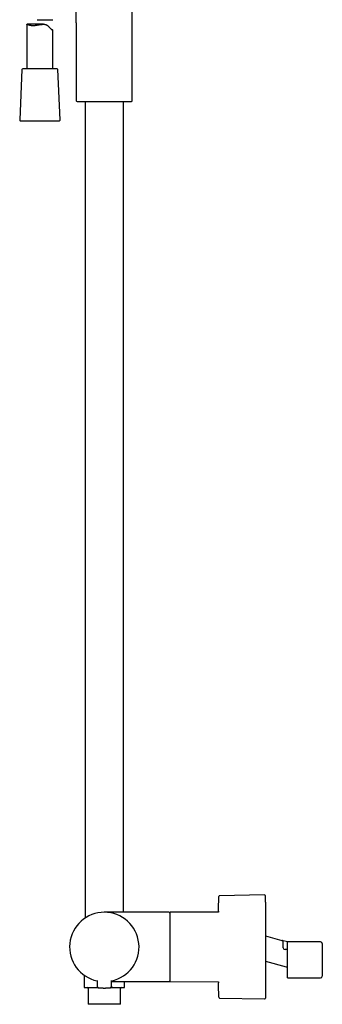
# Model space of a CAD drawing. Header units: millimetres. Extents: x 8 to 1847, y 12 to 2706.
# Tile 10 of 17: x 528 to 703, y 1472 to 2040. Entities that reach past the tile are written whole.
import ezdxf

# ---------------------------------------------------------------- set-up
doc = ezdxf.new("R2010")
doc.units = ezdxf.units.MM

msp = doc.modelspace()

# ---------------------------------------------------------------- linework, layer by layer
at = {"color": 7, "linetype": 'Continuous', "lineweight": 30}
for p, q in [((593.32, 1993.59), (593.32, 2108.24)), ((538.37, 2040.32), (547.48, 2040.32)), ((532.53, 2037.55), (532.53, 2012.01)), ((542.07, 2037.69), (532.63, 2037.69)), ((547.53, 2012.01), (547.53, 2034.23)), ((561.02, 2038.5), (561.02, 1993.59)), ((529.66, 2011.53), (528.4, 1982.53)), ((549.9, 2012.01), (530.16, 2012.01)), ((551.66, 1982.53), (550.4, 2011.53)), ((561.5, 1993.09), (562.86, 1993.03)), ((562.86, 1993.03), (591.48, 1993.03)), ((566.17, 1993.03), (566.17, 1522.01)), ((588.17, 1525.31), (588.17, 1993.03)), ((591.48, 1993.03), (592.85, 1993.09)), ((528.9, 1982.01), (534.07, 1982.01)), ((534.07, 1982.01), (551.16, 1982.01)), ((669.52, 1535.3), (643.65, 1534.87)), ((610.17, 1525.31), (577.17, 1525.31)), ((614.37, 1525.31), (610.17, 1525.31)), ((643.03, 1525.43), (615.17, 1525.31)), ((670.02, 1511.64), (679.58, 1509.08)), ((682.85, 1508.21), (679.58, 1509.08)), ((679.77, 1509.01), (679.78, 1509.01)), ((680.33, 1504.8), (680.33, 1506.97)), ((682.73, 1487.41), (682.73, 1508.15)), ((701.83, 1508.21), (682.85, 1508.21)), ((702.83, 1507.21), (702.83, 1488.41)), ((682.45, 1503.8), (681.33, 1503.8)), ((670.02, 1497.15), (682.08, 1493.92)), ((670.08, 1497.13), (670.02, 1497.14)), ((565.52, 1489.05), (565.52, 1482.11)), ((573.05, 1485.91), (573.08, 1482.59)), ((581.27, 1482.59), (581.3, 1485.91)), ((581.29, 1485.31), (610.17, 1485.31)), ((588.82, 1482.11), (588.82, 1485.31)), ((610.17, 1485.31), (614.37, 1485.31)), ((615.17, 1485.3), (643.03, 1485.18)), ((682.73, 1487.41), (701.83, 1487.41)), ((567.92, 1481.31), (567.92, 1472.41)), ((581.8, 1481.81), (581.99, 1482.04)), ((581.8, 1481.81), (581.86, 1481.81)), ((586.42, 1472.41), (586.42, 1481.31)), ((586.22, 1472.21), (568.12, 1472.21)), ((643.65, 1475.75), (669.52, 1475.31))]:
    msp.add_line(p, q, dxfattribs=at)
at = {"color": 7, "linetype": 'Continuous', "lineweight": 30, "flags": 128}
for points in [[(643.03, 1525.98), (643.03, 1525.58), (643.03, 1525.43)], [(643.03, 1485.18), (643.03, 1485.04), (643.03, 1484.64)]]:
    msp.add_lwpolyline(points, dxfattribs=at)
at = {"color": 7, "linetype": 'Continuous', "lineweight": 30}
for centre, radius, start, end in [((530.16, 2011.51), 0.5, 90, 177.5187), ((549.9, 2011.51), 0.5, 2.4813, 90), ((561.52, 1993.59), 0.5, 180, 267.337), ((592.82, 1993.59), 0.5, 272.663, 0), ((528.9, 1982.51), 0.5, 177.5187, 270), ((551.16, 1982.51), 0.5, 270, 2.4813), ((643.66, 1534.37), 0.5, 90.956, 178.6682), ((669.52, 1534.8), 0.5, 0, 90.9548), ((577.17, 1505.31), 20, 281.9053, 258.0947), ((614.37, 1524.81), 0.5, 0, 90), ((615.17, 1525.01), 0.3, 90.25, 180), ((701.83, 1507.21), 1, 0, 90), ((681.33, 1504.8), 1, 180, 270), ((614.37, 1485.81), 0.5, 270, 0), ((615.17, 1485.6), 0.3, 180, 269.75), ((701.83, 1488.41), 1, 270, 0), ((565.82, 1482.11), 0.3, 180, 270), ((567.42, 1481.31), 0.5, 0, 90), ((573.88, 1482.6), 0.8, 180.5, 263.2497), ((580.47, 1482.6), 0.8, 276.7503, 359.5), ((586.92, 1481.31), 0.5, 90, 180), ((588.52, 1482.11), 0.3, 270, 0), ((568.12, 1472.41), 0.2, 180, 270), ((586.22, 1472.41), 0.2, 270, 0), ((643.66, 1476.25), 0.5, 181.3318, 269.044), ((669.52, 1475.81), 0.5, 269.0452, 0)]:
    msp.add_arc(centre, radius, start, end, dxfattribs=at)
for points, knots in [([(561.02, 2038.5), (561.02, 2038.93), (561.02, 2039.8), (561, 2041.1), (560.98, 2042.21), (560.94, 2043.14), (560.91, 2043.87), (560.87, 2044.58), (560.82, 2045.21), (560.77, 2045.76), (560.7, 2046.23), (560.63, 2046.64), (560.55, 2046.98), (560.46, 2047.27), (560.36, 2047.53), (560.25, 2047.77), (560.12, 2047.99), (559.97, 2048.17), (559.79, 2048.33), (559.6, 2048.46), (559.38, 2048.55), (559.14, 2048.62), (558.88, 2048.66), (558.7, 2048.67), (558.6, 2048.67)], [0, 0, 0, 0, 0.114318, 0.229337, 0.343381, 0.409445, 0.47425, 0.537356, 0.598073, 0.642001, 0.683802, 0.723215, 0.751081, 0.77743, 0.802257, 0.825629, 0.847696, 0.868722, 0.889124, 0.909439, 0.930218, 0.951965, 0.975108, 1, 1, 1, 1]), ([(532.53, 2037.55), (532.53, 2037.57), (532.53, 2037.63), (532.56, 2037.67), (532.61, 2037.69), (532.68, 2037.69), (532.8, 2037.65), (532.96, 2037.59), (533.17, 2037.51), (533.41, 2037.42), (533.69, 2037.32), (534.01, 2037.23), (534.37, 2037.14), (534.72, 2037.08), (535.06, 2037.04), (535.36, 2037.01), (535.68, 2036.99), (535.9, 2036.99), (536.02, 2036.99)], [0, 0, 0, 0, 0.044151, 0.095261, 0.146781, 0.199074, 0.269872, 0.341701, 0.41399, 0.487168, 0.561846, 0.637372, 0.713342, 0.790241, 0.84223, 0.894574, 0.9471, 1, 1, 1, 1]), ([(536.02, 2036.99), (536.19, 2036.99), (536.44, 2037), (536.8, 2037.02), (537.08, 2037.04), (537.36, 2037.07), (537.64, 2037.1), (537.93, 2037.14), (538.32, 2037.19), (538.81, 2037.27), (539.4, 2037.37), (540, 2037.47), (540.54, 2037.56), (541.04, 2037.62), (541.48, 2037.67), (541.92, 2037.69), (542.32, 2037.69), (542.67, 2037.66), (542.98, 2037.61), (543.29, 2037.54), (543.58, 2037.44), (543.85, 2037.32), (544.11, 2037.17), (544.36, 2037.01), (544.61, 2036.82), (544.85, 2036.6), (545.09, 2036.37), (545.32, 2036.13), (545.54, 2035.88), (545.76, 2035.64), (545.97, 2035.4), (546.17, 2035.17), (546.36, 2034.96), (546.56, 2034.76), (546.75, 2034.6), (546.92, 2034.46), (547.08, 2034.35), (547.21, 2034.28), (547.33, 2034.23), (547.42, 2034.2), (547.49, 2034.19), (547.53, 2034.21), (547.53, 2034.25), (547.49, 2034.31), (547.4, 2034.38), (547.27, 2034.46), (547.1, 2034.54), (546.9, 2034.62), (546.73, 2034.66), (546.65, 2034.68)], [0, 0, 0, 0, 0.028825, 0.043474, 0.058124, 0.07289, 0.087656, 0.102642, 0.117654, 0.146473, 0.175654, 0.205014, 0.234748, 0.256217, 0.277893, 0.299687, 0.321747, 0.337947, 0.354354, 0.370878, 0.38765, 0.403855, 0.420261, 0.436753, 0.453402, 0.472649, 0.491943, 0.511335, 0.53075, 0.550386, 0.570052, 0.589848, 0.609719, 0.630389, 0.651393, 0.672573, 0.694108, 0.714777, 0.735726, 0.756808, 0.778151, 0.805678, 0.833613, 0.861741, 0.890253, 0.918286, 0.946652, 0.975187, 1, 1, 1, 1]), ([(670.02, 1531.19), (670.02, 1531.32), (670.02, 1531.59), (670.02, 1531.97), (670.02, 1532.33), (670.02, 1532.67), (670.02, 1532.98), (670.02, 1533.27), (670.02, 1533.57), (670.02, 1533.88), (670.02, 1534.17), (670.02, 1534.4), (670.02, 1534.56), (670.02, 1534.67), (670.02, 1534.74), (670.02, 1534.78), (670.02, 1534.8), (670.02, 1534.8), (670.02, 1534.79)], [0, 0, 0, 0, 0.058707, 0.117305, 0.175845, 0.234376, 0.29295, 0.351616, 0.413006, 0.498429, 0.583732, 0.669071, 0.754601, 0.812518, 0.870311, 0.928028, 0.985719, 1, 1, 1, 1]), ([(670.02, 1531.19), (670.02, 1531.05), (670.02, 1530.77), (670.02, 1530.32), (670.02, 1529.85), (670.02, 1529.36), (670.02, 1528.85), (670.02, 1528.31), (670.02, 1527.78), (670.02, 1527.27), (670.02, 1526.78), (670.02, 1526.29), (670.02, 1525.77), (670.02, 1525.25), (670.02, 1524.72), (670.02, 1524.1), (670.02, 1523.39), (670.02, 1522.6), (670.02, 1521.79), (670.02, 1520.95), (670.02, 1520.1), (670.02, 1519.17), (670.02, 1518.15), (670.02, 1517.04), (670.02, 1515.92), (670.02, 1514.77), (670.02, 1513.68), (670.02, 1512.63), (670.02, 1511.64), (670.02, 1510.65), (670.02, 1509.65), (670.02, 1508.65), (670.02, 1507.69), (670.02, 1506.78), (670.02, 1505.93), (670.02, 1505.08), (670.02, 1504.23), (670.02, 1503.38), (670.02, 1502.53), (670.02, 1501.66), (670.02, 1500.78), (670.02, 1499.88), (670.02, 1498.98), (670.02, 1498.09), (670.02, 1497.21), (670.02, 1496.34), (670.02, 1495.4), (670.02, 1494.38), (670.02, 1493.29), (670.02, 1492.22), (670.02, 1491.26), (670.02, 1490.41), (670.02, 1489.67), (670.02, 1488.95), (670.02, 1488.24), (670.02, 1487.54), (670.02, 1486.85), (670.02, 1486.21), (670.02, 1485.62), (670.02, 1485.09), (670.02, 1484.58), (670.02, 1484.07), (670.02, 1483.58), (670.02, 1483.1), (670.02, 1482.57), (670.02, 1482.01), (670.02, 1481.41), (670.02, 1480.84), (670.02, 1480.3), (670.02, 1479.79), (670.02, 1479.27), (670.02, 1478.75), (670.02, 1478.24), (670.02, 1477.78), (670.02, 1477.37), (670.02, 1477.02), (670.02, 1476.73), (670.02, 1476.5), (670.02, 1476.3), (670.02, 1476.13), (670.02, 1476), (670.02, 1475.91), (670.02, 1475.85), (670.02, 1475.82), (670.02, 1475.82), (670.02, 1475.82)], [0, 0, 0, 0, 0.0111, 0.02218, 0.03325, 0.044319, 0.055397, 0.066492, 0.078099, 0.087333, 0.096556, 0.105774, 0.114992, 0.124216, 0.133451, 0.142703, 0.155475, 0.168218, 0.180947, 0.193677, 0.206423, 0.219198, 0.234847, 0.250457, 0.266055, 0.281667, 0.29732, 0.310364, 0.323379, 0.336378, 0.349379, 0.362395, 0.375444, 0.386393, 0.39732, 0.408233, 0.419143, 0.430058, 0.440987, 0.451939, 0.463708, 0.475453, 0.487186, 0.498918, 0.510661, 0.522425, 0.533698, 0.548934, 0.564153, 0.57938, 0.59464, 0.605739, 0.616818, 0.627888, 0.638957, 0.650035, 0.661132, 0.672739, 0.681973, 0.691196, 0.700414, 0.709632, 0.718856, 0.728091, 0.737343, 0.750114, 0.762858, 0.775587, 0.788317, 0.801063, 0.813838, 0.829487, 0.845097, 0.860694, 0.876306, 0.89196, 0.905004, 0.918018, 0.931018, 0.944018, 0.957035, 0.970083, 0.981032, 0.991959, 1, 1, 1, 1]), ([(610.17, 1525.28), (609.86, 1525.28), (609.22, 1525.29), (608.24, 1525.29), (607.22, 1525.29), (606.16, 1525.3), (605.07, 1525.3), (603.87, 1525.3), (602.56, 1525.3), (601.14, 1525.3), (599.69, 1525.3), (598.22, 1525.31), (597.24, 1525.31), (596.74, 1525.31)], [0, 0, 0, 0, 0.069802, 0.142859, 0.218936, 0.297797, 0.379202, 0.462912, 0.566066, 0.671773, 0.779612, 0.889162, 1, 1, 1, 1]), ([(610.17, 1525.28), (609.86, 1525.28), (609.22, 1525.29), (608.24, 1525.29), (607.22, 1525.29), (606.16, 1525.3), (605.07, 1525.3), (603.87, 1525.3), (602.56, 1525.3), (601.14, 1525.3), (599.69, 1525.3), (598.22, 1525.31), (597.24, 1525.31), (596.74, 1525.31)], [0, 0, 0, 0, 0.069802, 0.142859, 0.218936, 0.297797, 0.379202, 0.462912, 0.566066, 0.671773, 0.779612, 0.889162, 1, 1, 1, 1]), ([(610.17, 1525.28), (610.17, 1525.28), (610.17, 1525.3), (610.17, 1525.3), (610.17, 1525.31)], [0, 0, 0, 0, 0.120056, 1, 1, 1, 1]), ([(614.87, 1525), (614.87, 1525.01), (614.87, 1525.01), (614.87, 1524.99), (614.87, 1524.93), (614.87, 1524.85), (614.87, 1524.73), (614.87, 1524.58), (614.87, 1524.38), (614.87, 1524.13), (614.87, 1523.82), (614.87, 1523.46), (614.87, 1523.05), (614.87, 1522.63), (614.87, 1522.19), (614.87, 1521.76), (614.87, 1521.29), (614.87, 1520.8), (614.87, 1520.28), (614.87, 1519.75), (614.87, 1519.19), (614.87, 1518.6), (614.87, 1518.01), (614.87, 1517.39), (614.87, 1516.77), (614.87, 1516.13), (614.87, 1515.48), (614.87, 1514.82), (614.87, 1514.15), (614.87, 1513.48), (614.87, 1512.81), (614.87, 1512.16), (614.87, 1511.55), (614.87, 1510.98), (614.87, 1510.4), (614.87, 1509.83), (614.87, 1509.26), (614.87, 1508.69), (614.87, 1508.11), (614.87, 1507.51), (614.87, 1506.9), (614.87, 1506.3), (614.87, 1505.7), (614.87, 1505.12), (614.87, 1504.55), (614.87, 1503.9), (614.87, 1503.17), (614.87, 1502.54), (614.87, 1502.1), (614.87, 1501.84), (614.87, 1501.59), (614.87, 1501.33), (614.87, 1501.01), (614.87, 1500.62), (614.87, 1500.16), (614.87, 1499.7), (614.87, 1499.25), (614.87, 1498.8), (614.87, 1498.36), (614.87, 1497.84), (614.87, 1497.24), (614.87, 1496.54), (614.87, 1496.09), (614.87, 1495.86)], [0, 0, 0, 0, 0.004849, 0.024046, 0.043233, 0.062441, 0.082077, 0.101702, 0.121348, 0.145272, 0.16919, 0.193224, 0.217324, 0.241447, 0.261541, 0.281625, 0.301731, 0.32167, 0.341598, 0.361549, 0.381184, 0.400809, 0.420456, 0.439653, 0.45884, 0.478048, 0.496689, 0.515322, 0.533974, 0.551964, 0.569948, 0.587949, 0.602751, 0.617546, 0.632348, 0.646827, 0.66096, 0.675095, 0.689243, 0.704305, 0.719364, 0.734434, 0.748814, 0.763091, 0.777376, 0.790803, 0.811001, 0.831182, 0.837528, 0.843876, 0.850229, 0.856587, 0.862951, 0.874601, 0.886237, 0.897868, 0.909499, 0.921138, 0.932791, 0.943429, 0.962282, 0.98113, 1, 1, 1, 1]), ([(679.87, 1508.96), (679.84, 1508.97), (679.78, 1509), (679.71, 1509.04), (679.64, 1509.06), (679.6, 1509.07), (679.58, 1509.08)], [0, 0, 0, 0, 0.2731066, 0.5282735, 0.7691268, 1, 1, 1, 1]), ([(680.15, 1508.67), (680.13, 1508.71), (680.07, 1508.8), (679.96, 1508.9), (679.87, 1508.95), (679.84, 1508.97)], [0, 0, 0, 0, 0.302361, 0.718917, 1, 1, 1, 1]), ([(679.85, 1508.96), (679.87, 1508.95), (679.89, 1508.94), (679.92, 1508.92), (679.94, 1508.91), (679.94, 1508.9)], [0, 0, 0, 0, 0.509993, 0.917369, 1, 1, 1, 1]), ([(679.94, 1508.9), (679.95, 1508.9), (679.96, 1508.89), (679.97, 1508.88), (679.98, 1508.87)], [0, 0, 0, 0, 0.572926, 1, 1, 1, 1]), ([(680.29, 1508.38), (680.28, 1508.42), (680.26, 1508.48), (680.22, 1508.57), (680.18, 1508.64), (680.15, 1508.67), (680.14, 1508.69)], [0, 0, 0, 0, 0.274832, 0.525586, 0.764431, 1, 1, 1, 1]), ([(680.33, 1508.11), (680.32, 1508.15), (680.32, 1508.24), (680.3, 1508.34), (680.29, 1508.39), (680.28, 1508.4)], [0, 0, 0, 0, 0.4155474, 0.8813229, 1, 1, 1, 1]), ([(680.33, 1506.97), (680.33, 1507.05), (680.33, 1507.22), (680.33, 1507.45), (680.33, 1507.66), (680.33, 1507.84), (680.33, 1507.99), (680.33, 1508.07), (680.33, 1508.11)], [0, 0, 0, 0, 0.187103, 0.374092, 0.560857, 0.707458, 0.853845, 1, 1, 1, 1]), ([(682.73, 1508.15), (682.75, 1508.16), (682.8, 1508.18), (682.84, 1508.2), (682.84, 1508.2), (682.85, 1508.2)], [0, 0, 0, 0, 0.341623, 0.685594, 1, 1, 1, 1]), ([(682.48, 1503.8), (682.48, 1503.8), (682.47, 1503.8), (682.46, 1503.8), (682.45, 1503.8)], [0, 0, 0, 0, 0.052678, 1, 1, 1, 1]), ([(682.48, 1503.8), (682.48, 1503.8), (682.48, 1503.8), (682.48, 1503.8), (682.48, 1503.8)], [0, 0, 0, 0, 0.563692, 1, 1, 1, 1]), ([(614.87, 1495.86), (614.87, 1495.74), (614.87, 1495.49), (614.87, 1495.13), (614.87, 1494.77), (614.87, 1494.42), (614.87, 1494.08), (614.87, 1493.72), (614.87, 1493.29), (614.87, 1492.79), (614.87, 1492.36), (614.87, 1492.06), (614.87, 1491.89), (614.87, 1491.73), (614.87, 1491.56), (614.87, 1491.32), (614.87, 1491.02), (614.87, 1490.66), (614.87, 1490.31), (614.87, 1489.96), (614.87, 1489.63), (614.87, 1489.31), (614.87, 1489), (614.87, 1488.69), (614.87, 1488.41), (614.87, 1488.14), (614.87, 1487.87), (614.87, 1487.61), (614.87, 1487.36), (614.87, 1487.1), (614.87, 1486.86), (614.87, 1486.63), (614.87, 1486.42), (614.87, 1486.23), (614.87, 1486.06), (614.87, 1485.92), (614.87, 1485.8), (614.87, 1485.71), (614.87, 1485.64), (614.87, 1485.61), (614.87, 1485.61), (614.87, 1485.61)], [0, 0, 0, 0, 0.019907, 0.039796, 0.059676, 0.079557, 0.099447, 0.119355, 0.141235, 0.17589, 0.210526, 0.221416, 0.23231, 0.24321, 0.254118, 0.265034, 0.290434, 0.315797, 0.341142, 0.366487, 0.391852, 0.417254, 0.444324, 0.469632, 0.49495, 0.520848, 0.547544, 0.574241, 0.600962, 0.632857, 0.664744, 0.69666, 0.730051, 0.763432, 0.796845, 0.831636, 0.866413, 0.901225, 0.937274, 0.973307, 1, 1, 1, 1]), ([(670.08, 1497.13), (670.07, 1497.13), (670.06, 1497.14), (670.03, 1497.15), (670.02, 1497.15)], [0, 0, 0, 0, 0.49712, 1, 1, 1, 1]), ([(682.08, 1493.92), (682.14, 1493.9), (682.24, 1493.87), (682.38, 1493.79), (682.51, 1493.68), (682.63, 1493.55), (682.69, 1493.45), (682.73, 1493.39)], [0, 0, 0, 0, 0.1907212, 0.3814424, 0.5721636, 0.7628848, 1, 1, 1, 1]), ([(598.32, 1485.31), (598.87, 1485.31), (599.96, 1485.31), (601.56, 1485.31), (603.14, 1485.31), (604.5, 1485.31), (605.66, 1485.31), (606.62, 1485.32), (607.55, 1485.32), (608.46, 1485.32), (609.33, 1485.33), (609.9, 1485.33), (610.17, 1485.33)], [0, 0, 0, 0, 0.1384663, 0.2744079, 0.407159, 0.5360563, 0.6195211, 0.7007857, 0.779657, 0.8559432, 0.9294538, 1, 1, 1, 1]), ([(565.83, 1481.81), (565.83, 1481.81), (565.82, 1481.81), (565.84, 1481.81), (565.89, 1481.81), (565.98, 1481.81), (566.09, 1481.81), (566.24, 1481.81), (566.41, 1481.81), (566.61, 1481.81), (566.83, 1481.81), (567.09, 1481.81), (567.39, 1481.81), (567.73, 1481.81), (568.11, 1481.81), (568.51, 1481.81), (568.95, 1481.81), (569.41, 1481.81), (569.89, 1481.81), (570.37, 1481.81), (570.85, 1481.81), (571.35, 1481.81), (571.86, 1481.81), (572.39, 1481.81), (572.94, 1481.81), (573.4, 1481.81), (573.69, 1481.81), (573.78, 1481.81)], [0, 0, 0, 0, 0.009163, 0.050422, 0.091654, 0.132782, 0.173919, 0.215178, 0.255527, 0.295781, 0.336043, 0.37642, 0.420895, 0.465277, 0.509706, 0.554785, 0.600276, 0.64574, 0.691331, 0.732363, 0.773294, 0.814233, 0.855293, 0.896625, 0.937853, 0.97909, 1, 1, 1, 1]), ([(573.78, 1481.81), (573.78, 1481.81), (573.79, 1481.8), (573.84, 1481.8), (573.92, 1481.79), (574.03, 1481.78), (574.18, 1481.76), (574.35, 1481.74), (574.55, 1481.73), (574.77, 1481.71), (575.02, 1481.69), (575.29, 1481.67), (575.57, 1481.65), (575.88, 1481.63), (576.19, 1481.62), (576.51, 1481.61), (576.84, 1481.61), (577.17, 1481.61), (577.51, 1481.61), (577.84, 1481.61), (578.16, 1481.62), (578.47, 1481.63), (578.78, 1481.65), (579.06, 1481.67), (579.33, 1481.69), (579.58, 1481.71), (579.8, 1481.73), (580, 1481.74), (580.17, 1481.76), (580.31, 1481.78), (580.43, 1481.79), (580.51, 1481.8), (580.56, 1481.8), (580.56, 1481.81), (580.57, 1481.81)], [0, 0, 0, 0, 0.0308888, 0.0615059, 0.0921721, 0.1232065, 0.1543673, 0.185316, 0.2163651, 0.2478246, 0.2793407, 0.3106302, 0.3419935, 0.373729, 0.4054391, 0.4368793, 0.4683414, 0.5001171, 0.5319078, 0.5633818, 0.5948309, 0.6265474, 0.6582802, 0.6896384, 0.7209203, 0.7524261, 0.7838416, 0.8148463, 0.8457487, 0.87686, 0.9078787, 0.938529, 0.9691294, 1, 1, 1, 1]), ([(580.56, 1481.81), (580.59, 1481.81), (580.74, 1481.81), (581.02, 1481.81), (581.41, 1481.81), (581.67, 1481.81), (581.8, 1481.81)], [0, 0, 0, 0, 0.050939, 0.3660866, 0.6830436, 1, 1, 1, 1]), ([(581.01, 1482.01), (581.03, 1482.02), (581.2, 1482.02), (581.52, 1482.03), (581.83, 1482.04), (581.99, 1482.04)], [0, 0, 0, 0, 0.05678, 0.513434, 1, 1, 1, 1]), ([(581.99, 1482.04), (581.98, 1481.98), (581.96, 1481.92), (581.92, 1481.83), (581.89, 1481.81), (581.86, 1481.81)], [0, 0, 0, 0, 0.5, 0.5, 1, 1, 1, 1]), ([(581.86, 1481.81), (582.05, 1481.81), (582.42, 1481.81), (582.95, 1481.81), (583.47, 1481.81), (583.98, 1481.81), (584.48, 1481.81), (584.96, 1481.81), (585.42, 1481.81), (585.86, 1481.81), (586.27, 1481.81), (586.65, 1481.81), (587, 1481.81), (587.32, 1481.81), (587.6, 1481.81), (587.85, 1481.81), (588.06, 1481.81), (588.23, 1481.81), (588.36, 1481.81), (588.45, 1481.81), (588.51, 1481.81), (588.53, 1481.81), (588.52, 1481.81), (588.52, 1481.81)], [0, 0, 0, 0, 0.0469259, 0.0937931, 0.1407372, 0.1897429, 0.2386892, 0.2877306, 0.338235, 0.3886725, 0.4392123, 0.4905006, 0.5417182, 0.5930423, 0.6443306, 0.6955482, 0.7468723, 0.7973768, 0.8478143, 0.8983541, 0.9473598, 0.9963061, 1, 1, 1, 1])]:
    msp.add_open_spline(points, degree=3, knots=knots, dxfattribs=at)
for points in [[(643.03, 1525.98), (643.05, 1527.38), (643.07, 1530.18), (643.13, 1532.98), (643.16, 1534.38)], [(643.16, 1476.23), (643.13, 1477.63), (643.07, 1480.43), (643.05, 1483.23), (643.03, 1484.63)]]:
    msp.add_open_spline(points, degree=3, dxfattribs=at)

doc.saveas('drawing.dxf')
